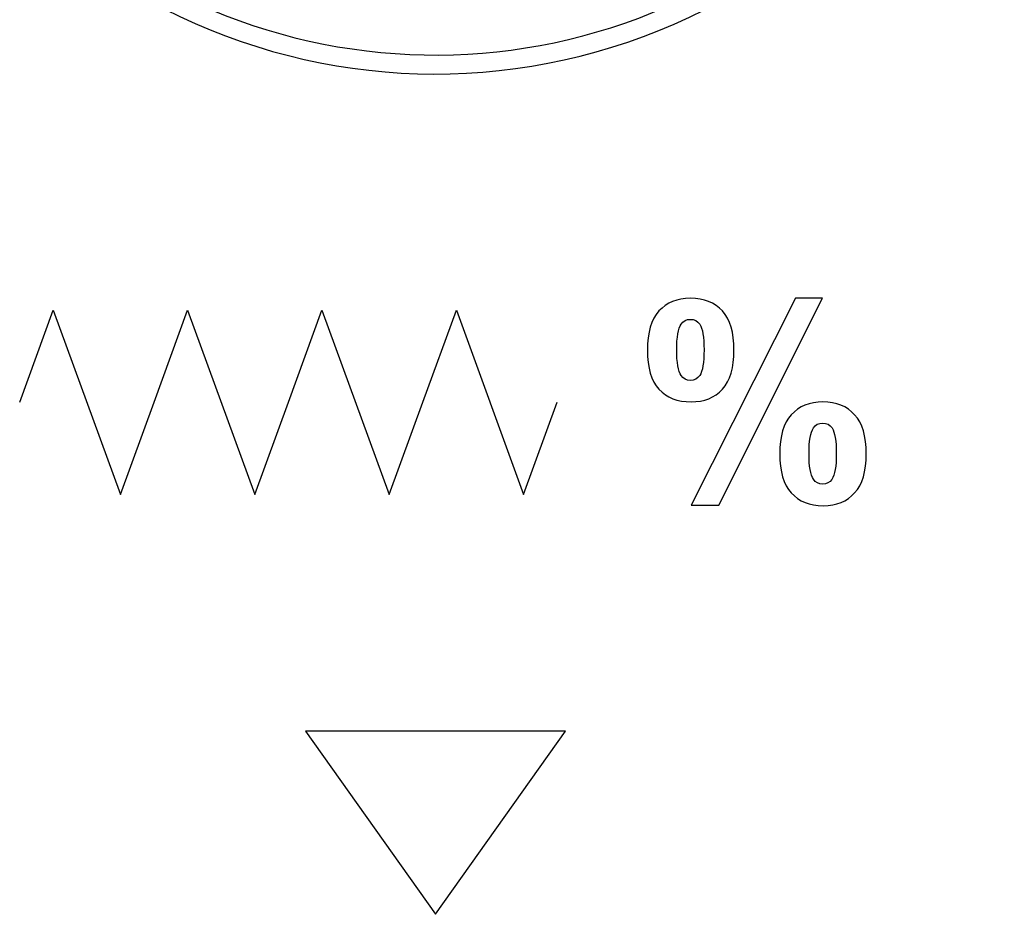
# Model space of a CAD drawing. Header units: millimetres. Extents: x 7146 to 9108, y -1574 to -663.
# Tile 8 of 256: x 7267 to 7285, y -1345 to -1328. Entities that reach past the tile are written whole.
import ezdxf

# ---------------------------------------------------------------- set-up
doc = ezdxf.new("R2010")
doc.units = ezdxf.units.MM
doc.header["$LTSCALE"] = 3

msp = doc.modelspace()

# ---------------------------------------------------------------- linework, layer by layer
at = {"linetype": 'Continuous', "lineweight": 30}
for radius, start, end in [(11, 241.4151, 342.6349), (10.65, 245.6944, 338.514)]:
    msp.add_arc((7274.937, -1318.12), radius, start, end, dxfattribs=at)
for points, knots in [([(7278.85, -1334.212), (7278.85, -1333.888), (7278.921, -1333.648), (7279.063, -1333.491), (7279.063, -1333.491), (7279.206, -1333.336), (7279.399, -1333.257), (7279.642, -1333.257), (7279.642, -1333.257), (7279.894, -1333.257), (7280.091, -1333.335), (7280.234, -1333.491), (7280.234, -1333.491), (7280.376, -1333.646), (7280.447, -1333.886), (7280.447, -1334.212), (7280.447, -1334.212), (7280.447, -1334.536), (7280.376, -1334.777), (7280.234, -1334.933), (7280.234, -1334.933), (7280.091, -1335.089), (7279.898, -1335.167), (7279.655, -1335.167), (7279.655, -1335.167), (7279.403, -1335.167), (7279.206, -1335.089), (7279.063, -1334.934), (7279.063, -1334.934), (7278.921, -1334.779), (7278.85, -1334.538), (7278.85, -1334.212)], [0, 0, 0, 0, 0.111111, 0.111111, 0.111111, 0.111111, 0.222222, 0.222222, 0.222222, 0.222222, 0.333333, 0.333333, 0.333333, 0.333333, 0.444444, 0.444444, 0.444444, 0.444444, 0.555556, 0.555556, 0.555556, 0.555556, 0.666667, 0.666667, 0.666667, 0.666667, 0.777778, 0.777778, 0.777778, 0.777778, 1, 1, 1, 1]), ([(7280.17, -1337.075), (7280.17, -1337.075), (7279.657, -1337.075), (7279.657, -1337.075), (7279.657, -1337.075), (7279.657, -1337.075), (7281.585, -1333.257), (7281.585, -1333.257), (7281.585, -1333.257), (7281.585, -1333.257), (7282.083, -1333.257), (7282.083, -1333.257), (7282.083, -1333.257), (7282.083, -1333.257), (7280.17, -1337.075), (7280.17, -1337.075)], [0, 0, 0, 0, 0.2, 0.2, 0.2, 0.2, 0.4, 0.4, 0.4, 0.4, 0.6, 0.6, 0.6, 0.6, 1, 1, 1, 1]), ([(7267.265, -1335.174), (7267.265, -1335.174), (7267.885, -1333.474), (7267.885, -1333.474), (7267.885, -1333.474), (7267.885, -1333.474), (7269.125, -1336.874), (7269.125, -1336.874), (7269.125, -1336.874), (7269.125, -1336.874), (7269.745, -1335.174), (7269.745, -1335.174)], [0, 0, 0, 0, 0.25, 0.25, 0.25, 0.25, 0.5, 0.5, 0.5, 0.5, 1, 1, 1, 1]), ([(7269.745, -1335.174), (7269.745, -1335.174), (7270.365, -1333.474), (7270.365, -1333.474), (7270.365, -1333.474), (7270.365, -1333.474), (7271.604, -1336.874), (7271.604, -1336.874), (7271.604, -1336.874), (7271.604, -1336.874), (7272.224, -1335.174), (7272.224, -1335.174)], [0, 0, 0, 0, 0.25, 0.25, 0.25, 0.25, 0.5, 0.5, 0.5, 0.5, 1, 1, 1, 1]), ([(7272.224, -1335.174), (7272.224, -1335.174), (7272.844, -1333.474), (7272.844, -1333.474), (7272.844, -1333.474), (7272.844, -1333.474), (7274.084, -1336.874), (7274.084, -1336.874), (7274.084, -1336.874), (7274.084, -1336.874), (7274.704, -1335.174), (7274.704, -1335.174)], [0, 0, 0, 0, 0.25, 0.25, 0.25, 0.25, 0.5, 0.5, 0.5, 0.5, 1, 1, 1, 1]), ([(7274.704, -1335.174), (7274.704, -1335.174), (7275.324, -1333.474), (7275.324, -1333.474), (7275.324, -1333.474), (7275.324, -1333.474), (7276.564, -1336.874), (7276.564, -1336.874), (7276.564, -1336.874), (7276.564, -1336.874), (7277.184, -1335.174), (7277.184, -1335.174)], [0, 0, 0, 0, 0.25, 0.25, 0.25, 0.25, 0.5, 0.5, 0.5, 0.5, 1, 1, 1, 1]), ([(7279.39, -1334.207), (7279.39, -1334.442), (7279.418, -1334.601), (7279.472, -1334.681), (7279.472, -1334.681), (7279.513, -1334.741), (7279.57, -1334.77), (7279.642, -1334.77), (7279.642, -1334.77), (7279.716, -1334.77), (7279.774, -1334.741), (7279.815, -1334.681), (7279.815, -1334.681), (7279.868, -1334.601), (7279.894, -1334.442), (7279.894, -1334.207), (7279.894, -1334.207), (7279.894, -1333.972), (7279.868, -1333.815), (7279.815, -1333.736), (7279.815, -1333.736), (7279.774, -1333.675), (7279.716, -1333.645), (7279.642, -1333.645), (7279.642, -1333.645), (7279.57, -1333.645), (7279.513, -1333.674), (7279.472, -1333.733), (7279.472, -1333.733), (7279.418, -1333.814), (7279.39, -1333.972), (7279.39, -1334.207)], [0, 0, 0, 0, 0.111111, 0.111111, 0.111111, 0.111111, 0.222222, 0.222222, 0.222222, 0.222222, 0.333333, 0.333333, 0.333333, 0.333333, 0.444444, 0.444444, 0.444444, 0.444444, 0.555556, 0.555556, 0.555556, 0.555556, 0.666667, 0.666667, 0.666667, 0.666667, 0.777778, 0.777778, 0.777778, 0.777778, 1, 1, 1, 1]), ([(7281.291, -1336.125), (7281.291, -1335.8), (7281.362, -1335.56), (7281.505, -1335.404), (7281.505, -1335.404), (7281.647, -1335.248), (7281.842, -1335.169), (7282.088, -1335.169), (7282.088, -1335.169), (7282.336, -1335.169), (7282.532, -1335.248), (7282.674, -1335.404), (7282.674, -1335.404), (7282.816, -1335.56), (7282.888, -1335.8), (7282.888, -1336.125), (7282.888, -1336.125), (7282.888, -1336.451), (7282.816, -1336.692), (7282.674, -1336.848), (7282.674, -1336.848), (7282.532, -1337.004), (7282.339, -1337.083), (7282.095, -1337.083), (7282.095, -1337.083), (7281.843, -1337.083), (7281.647, -1337.004), (7281.505, -1336.848), (7281.505, -1336.848), (7281.362, -1336.692), (7281.291, -1336.451), (7281.291, -1336.125)], [0, 0, 0, 0, 0.111111, 0.111111, 0.111111, 0.111111, 0.222222, 0.222222, 0.222222, 0.222222, 0.333333, 0.333333, 0.333333, 0.333333, 0.444444, 0.444444, 0.444444, 0.444444, 0.555556, 0.555556, 0.555556, 0.555556, 0.666667, 0.666667, 0.666667, 0.666667, 0.777778, 0.777778, 0.777778, 0.777778, 1, 1, 1, 1]), ([(7281.832, -1336.122), (7281.832, -1336.357), (7281.859, -1336.515), (7281.912, -1336.594), (7281.912, -1336.594), (7281.954, -1336.655), (7282.011, -1336.685), (7282.083, -1336.685), (7282.083, -1336.685), (7282.158, -1336.685), (7282.214, -1336.655), (7282.254, -1336.597), (7282.254, -1336.597), (7282.308, -1336.516), (7282.335, -1336.357), (7282.335, -1336.122), (7282.335, -1336.122), (7282.335, -1335.887), (7282.308, -1335.729), (7282.256, -1335.649), (7282.256, -1335.649), (7282.215, -1335.589), (7282.158, -1335.559), (7282.083, -1335.559), (7282.083, -1335.559), (7282.009, -1335.559), (7281.952, -1335.589), (7281.912, -1335.649), (7281.912, -1335.649), (7281.859, -1335.729), (7281.832, -1335.887), (7281.832, -1336.122)], [0, 0, 0, 0, 0.111111, 0.111111, 0.111111, 0.111111, 0.222222, 0.222222, 0.222222, 0.222222, 0.333333, 0.333333, 0.333333, 0.333333, 0.444444, 0.444444, 0.444444, 0.444444, 0.555556, 0.555556, 0.555556, 0.555556, 0.666667, 0.666667, 0.666667, 0.666667, 0.777778, 0.777778, 0.777778, 0.777778, 1, 1, 1, 1]), ([(7272.537, -1341.244), (7272.537, -1341.244), (7277.337, -1341.244), (7277.337, -1341.244), (7277.337, -1341.244), (7277.337, -1341.244), (7274.937, -1344.619), (7274.937, -1344.619), (7274.937, -1344.619), (7274.937, -1344.619), (7272.537, -1341.244), (7272.537, -1341.244)], [0, 0, 0, 0, 0.25, 0.25, 0.25, 0.25, 0.5, 0.5, 0.5, 0.5, 1, 1, 1, 1])]:
    msp.add_open_spline(points, degree=3, knots=knots, dxfattribs=at)

doc.saveas('drawing.dxf')
